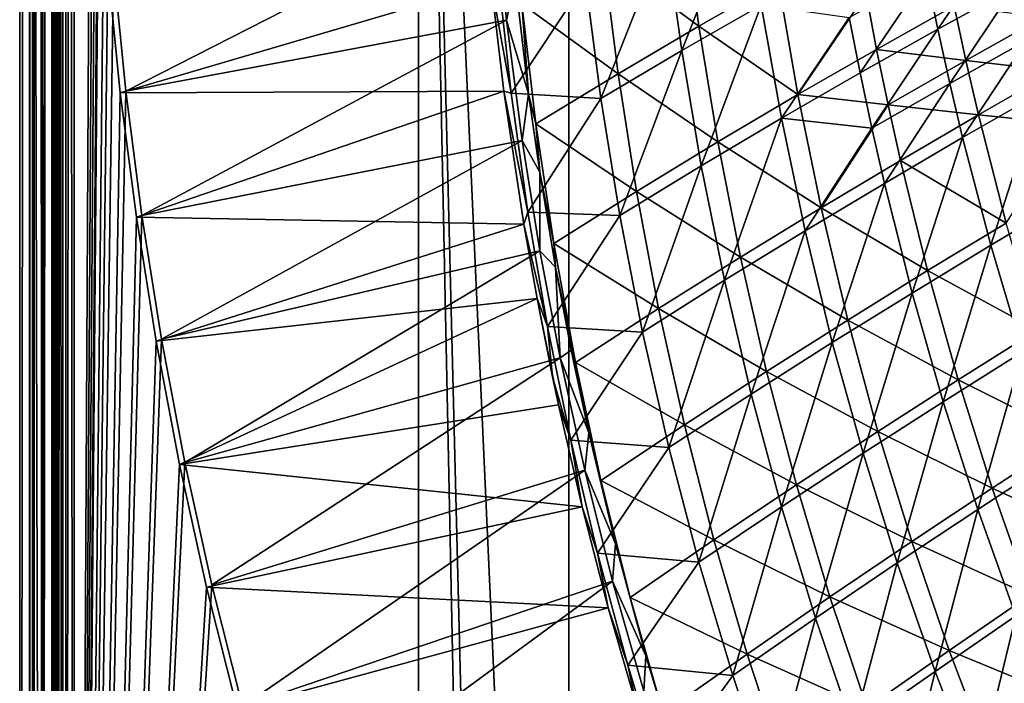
# Model space of a CAD drawing. Header units: metres. Extents: x -1 to 1402, y -1402 to 1.
# Tile 24 of 256: x 0 to 131, y -1016 to -927. Entities that reach past the tile are written whole.
import ezdxf

# ---------------------------------------------------------------- set-up
doc = ezdxf.new("R2010")
doc.units = ezdxf.units.M

msp = doc.modelspace()

# ---------------------------------------------------------------- linework, layer by layer
at = {"layer": 'None0'}
for points in [[(1.294015, -11.242748, -5.865956), (0, -9.948733, -80), (0, -1291.388062, -80)], [(2.999543, -9.948733, -80.052361), (2.999513, -1291.388062, -80.052353), (0, -9.948733, -80)], [(2.999513, -1291.388062, -80.052353), (0, -1291.388062, -80), (0, -9.948733, -80)], [(2.999513, -1291.388062, -80.052353), (2.999543, -9.948733, -80.052361), (4.293558, -11.242748, -5.918313)], [(1.294015, -1290.58252, -5.865956), (1.294015, -11.242748, -5.865956), (0, -1291.388062, -80)], [(1.294015, -11.242748, -5.865956), (1.294015, -1290.58252, -5.865956), (1.453122, -11.242748, -4.597182)], [(1.294015, -1290.58252, -5.865956), (1.777908, -1290.58252, -3.61353), (1.453122, -11.242748, -4.597182)], [(1.777908, -1290.58252, -3.61353), (1.77788, -11.242748, -3.613594), (1.453122, -11.242748, -4.597182)], [(2.336057, -11.242748, -2.598887), (1.77788, -11.242748, -3.613594), (1.777908, -1290.58252, -3.61353)], [(3.078628, -1290.58252, -1.712029), (2.336057, -11.242748, -2.598887), (1.777908, -1290.58252, -3.61353)], [(3.078628, -1290.58252, -1.712029), (3.078723, -11.242748, -1.711936), (2.336057, -11.242748, -2.598887)], [(4.293558, -1290.58252, -5.918313), (2.999513, -1291.388062, -80.052353), (4.293558, -11.242748, -5.918313)], [(5.002484, -1290.58252, -0.444609), (3.9785, -11.242748, -0.984864), (3.078628, -1290.58252, -1.712029)], [(3.9785, -11.242748, -0.984864), (3.078723, -11.242748, -1.711936), (3.078628, -1290.58252, -1.712029)], [(5.002794, -11.242748, -0.444482), (3.9785, -11.242748, -0.984864), (5.002484, -1290.58252, -0.444609)], [(4.293558, -1290.58252, -5.918313), (4.293558, -11.242748, -5.918313), (4.359362, -1290.58252, -5.346294)], [(4.293558, -11.242748, -5.918313), (4.534307, -11.242748, -4.797701), (4.359362, -1290.58252, -5.346294)], [(4.534307, -11.242748, -4.797701), (4.534304, -1290.58252, -4.79771), (4.359362, -1290.58252, -5.346294)], [(4.811808, -1290.58252, -4.293189), (4.534304, -1290.58252, -4.79771), (4.534307, -11.242748, -4.797701)], [(5.181449, -11.242748, -3.851689), (4.811808, -1290.58252, -4.293189), (4.534307, -11.242748, -4.797701)], [(5.181445, -1290.58252, -3.851693), (4.811808, -1290.58252, -4.293189), (5.181449, -11.242748, -3.851689)], [(5.991898, -11.242748, -0.13694), (5.002484, -1290.58252, -0.444609), (7.262993, -1290.58252)], [(5.991898, -11.242748, -0.13694), (5.002794, -11.242748, -0.444482), (5.002484, -1290.58252, -0.444609)], [(5.629323, -1290.58252, -3.489816), (5.181445, -1290.58252, -3.851693), (5.181449, -11.242748, -3.851689)], [(5.629323, -1290.58252, -3.489816), (5.181449, -11.242748, -3.851689), (6.138612, -11.242748, -3.221156)], [(6.138608, -1290.58252, -3.221157), (5.629323, -1290.58252, -3.489816), (6.138612, -11.242748, -3.221156)], [(7.263255, -11.242748), (5.991898, -11.242748, -0.13694), (7.262993, -1290.58252)], [(7.263255, -1290.58252, -3), (6.138608, -1290.58252, -3.221157), (7.263255, -11.242748, -3)], [(6.138608, -1290.58252, -3.221157), (6.138612, -11.242748, -3.221156), (7.263255, -11.242748, -3)], [(7.262993, -1290.58252), (10.26183, -870.310974), (7.263255, -11.242748)], [(7.263255, -11.242748, -3), (9.488518, -870.462952, -3), (7.263255, -1290.58252, -3)], [(10.556255, -886.99408), (10.26183, -870.310974), (7.262993, -1290.58252)], [(9.488518, -870.462952, -3), (9.787195, -887.165039, -3), (7.263255, -1290.58252, -3)], [(11.297174, -903.663391), (10.556255, -886.99408), (7.262993, -1290.58252)], [(7.263255, -1290.58252, -3), (9.787195, -887.165039, -3), (10.532903, -903.853088, -3)], [(12.493146, -920.306213), (11.297174, -903.663391), (7.262993, -1290.58252)], [(10.532903, -903.853088, -3), (11.734195, -920.514526, -3), (7.263255, -1290.58252, -3)], [(88.147812, -931.516418, -87.351227), (86.005852, -916.103149, -87.371613), (96.495689, -910.308411, -114.807381)], [(88.147812, -931.516418, -87.351227), (96.495689, -910.308411, -114.807381), (98.731895, -925.457214, -114.778587)], [(14.152526, -936.909119), (63.27351, -911.844849, -29.746403), (12.493146, -920.306213)], [(64.818878, -927.443787, -29.753201), (63.27351, -911.844849, -29.746403), (14.152526, -936.909119)], [(64.818878, -927.443787, -29.753201), (65.974571, -922.04425, -30.751307), (63.27351, -911.844849, -29.746403)], [(77.706604, -918.848389, -58.877357), (90.441216, -928.255981, -86.187836), (88.376831, -912.76123, -86.231682)], [(88.376831, -912.76123, -86.231682), (90.441216, -928.255981, -86.187836), (101.01313, -922.222717, -113.635529)], [(77.379074, -937.888245, -60.028831), (75.323807, -922.219238, -60.038696), (86.005852, -916.103149, -87.371613)], [(77.379074, -937.888245, -60.028831), (86.005852, -916.103149, -87.371613), (88.147812, -931.516418, -87.351227)], [(122.241272, -928.672791, -169.901718), (120.749588, -921.423584, -169.920959), (130.862228, -915.97522, -197.651596)], [(122.241272, -928.672791, -169.901718), (130.862228, -915.97522, -197.651596), (132.401108, -923.084412, -197.630478)], [(66.850624, -925.280579, -31.664791), (79.682327, -934.601624, -58.84428), (77.706604, -918.848389, -58.877357)], [(77.706604, -918.848389, -58.877357), (79.682327, -934.601624, -58.84428), (90.441216, -928.255981, -86.187836)], [(7.262993, -1290.58252), (14.152526, -936.909119), (12.493146, -920.306213)], [(11.734195, -920.514526, -3), (13.399429, -937.136047, -3), (7.263255, -1290.58252, -3)], [(11.734195, -920.514526, -3), (62.785152, -922.570496, -32.336174), (13.399429, -937.136047, -3)], [(111.916389, -934.476929, -142.273651), (110.470215, -927.089355, -142.290436), (120.749588, -921.423584, -169.920959)], [(111.916389, -934.476929, -142.273651), (120.749588, -921.423584, -169.920959), (122.241272, -928.672791, -169.901718)], [(62.785152, -922.570496, -32.336174), (64.481834, -936.921631, -32.34235), (13.399429, -937.136047, -3)], [(65.442078, -937.190552, -32.846249), (62.785152, -922.570496, -32.336174), (63.781658, -922.330322, -32.845612)], [(64.481834, -936.921631, -32.34235), (62.785152, -922.570496, -32.336174), (65.442078, -937.190552, -32.846249)], [(65.442078, -937.190552, -32.846249), (63.781658, -922.330322, -32.845612), (75.323807, -922.219238, -60.038696)], [(67.759186, -937.259583, -30.744083), (65.974571, -922.04425, -30.751307), (64.818878, -927.443787, -29.753201)], [(65.442078, -937.190552, -32.846249), (75.323807, -922.219238, -60.038696), (77.379074, -937.888245, -60.028831)], [(65.974571, -922.04425, -30.751307), (67.759186, -937.259583, -30.744083), (66.850624, -925.280579, -31.664791)], [(90.441216, -928.255981, -86.187836), (103.629875, -937.372864, -113.584732), (101.01313, -922.222717, -113.635529)], [(101.01313, -922.222717, -113.635529), (103.629875, -937.372864, -113.584732), (112.700371, -923.919922, -141.153366)], [(103.629875, -937.372864, -113.584732), (114.110573, -931.347046, -141.125198), (112.700371, -923.919922, -141.153366)], [(112.700371, -923.919922, -141.153366), (114.110573, -931.347046, -141.125198), (124.420998, -925.565002, -168.769745)], [(123.84272, -935.898682, -169.882874), (122.241272, -928.672791, -169.901718), (132.401108, -923.084412, -197.630478)], [(123.84272, -935.898682, -169.882874), (132.401108, -923.084412, -197.630478), (134.046677, -930.170105, -197.609818)], [(66.850624, -925.280579, -31.664791), (67.759186, -937.259583, -30.744083), (68.745331, -941.281555, -31.6416)], [(66.850624, -925.280579, -31.664791), (68.745331, -941.281555, -31.6416), (79.682327, -934.601624, -58.84428)], [(90.755463, -946.848389, -87.331642), (88.147812, -931.516418, -87.351227), (98.731895, -925.457214, -114.778587)], [(90.755463, -946.848389, -87.331642), (98.731895, -925.457214, -114.778587), (101.422981, -940.52533, -114.75087)], [(101.422981, -940.52533, -114.75087), (98.731895, -925.457214, -114.778587), (110.470215, -927.089355, -142.290436)], [(114.110573, -931.347046, -141.125198), (125.987633, -932.828552, -168.739807), (124.420998, -925.565002, -168.769745)], [(124.420998, -925.565002, -168.769745), (125.987633, -932.828552, -168.739807), (136.177048, -927.119507, -196.483139)], [(16.283424, -953.458191), (64.818878, -927.443787, -29.753201), (14.152526, -936.909119)], [(66.897583, -943.466797, -29.760069), (64.818878, -927.443787, -29.753201), (16.283424, -953.458191)], [(66.897583, -943.466797, -29.760069), (67.759186, -937.259583, -30.744083), (64.818878, -927.443787, -29.753201)], [(111.916389, -934.476929, -142.273651), (101.422981, -940.52533, -114.75087), (110.470215, -927.089355, -142.290436)], [(125.987633, -932.828552, -168.739807), (137.896286, -934.215698, -196.452103), (136.177048, -927.119507, -196.483139)], [(79.682327, -934.601624, -58.84428), (92.972412, -943.672974, -86.145309), (90.441216, -928.255981, -86.187836)], [(90.441216, -928.255981, -86.187836), (92.972412, -943.672974, -86.145309), (103.629875, -937.372864, -113.584732)], [(113.475357, -941.841248, -142.257233), (111.916389, -934.476929, -142.273651), (122.241272, -928.672791, -169.901718)], [(113.475357, -941.841248, -142.257233), (122.241272, -928.672791, -169.901718), (123.84272, -935.898682, -169.882874)], [(125.554802, -943.099854, -169.864471), (123.84272, -935.898682, -169.882874), (134.046677, -930.170105, -197.609818)], [(125.554802, -943.099854, -169.864471), (134.046677, -930.170105, -197.609818), (135.799683, -937.230896, -197.589615)], [(79.910431, -953.474365, -60.019478), (77.379074, -937.888245, -60.028831), (88.147812, -931.516418, -87.351227)], [(79.910431, -953.474365, -60.019478), (88.147812, -931.516418, -87.351227), (90.755463, -946.848389, -87.331642)], [(114.110573, -931.347046, -141.125198), (103.629875, -937.372864, -113.584732), (115.633499, -938.750732, -141.097534)], [(114.110573, -931.347046, -141.125198), (115.633499, -938.750732, -141.097534), (125.987633, -932.828552, -168.739807)], [(115.633499, -938.750732, -141.097534), (127.664658, -940.066711, -168.710434), (125.987633, -932.828552, -168.739807)], [(125.987633, -932.828552, -168.739807), (127.664658, -940.066711, -168.710434), (137.896286, -934.215698, -196.452103)], [(68.745331, -941.281555, -31.6416), (82.135216, -950.275513, -58.812237), (79.682327, -934.601624, -58.84428)], [(79.682327, -934.601624, -58.84428), (82.135216, -950.275513, -58.812237), (92.972412, -943.672974, -86.145309)], [(101.422981, -940.52533, -114.75087), (111.916389, -934.476929, -142.273651), (113.475357, -941.841248, -142.257233)], [(127.664658, -940.066711, -168.710434), (139.723343, -941.284668, -196.421707), (137.896286, -934.215698, -196.452103)], [(115.148064, -949.180908, -142.24118), (113.475357, -941.841248, -142.257233), (123.84272, -935.898682, -169.882874)], [(115.148064, -949.180908, -142.24118), (123.84272, -935.898682, -169.882874), (125.554802, -943.099854, -169.864471)], [(16.283424, -953.458191), (14.152526, -936.909119), (7.262993, -1290.58252)], [(7.263255, -1290.58252, -3), (13.399429, -937.136047, -3), (15.536694, -953.703369, -3)], [(13.399429, -937.136047, -3), (64.481834, -936.921631, -32.34235), (15.536694, -953.703369, -3)], [(64.481834, -936.921631, -32.34235), (67.127785, -954.593689, -32.349815), (15.536694, -953.703369, -3)], [(67.127785, -954.593689, -32.349815), (64.481834, -936.921631, -32.34235), (67.676514, -953.005371, -32.846485)], [(67.676514, -953.005371, -32.846485), (64.481834, -936.921631, -32.34235), (65.442078, -937.190552, -32.846249)], [(67.676514, -953.005371, -32.846485), (65.442078, -937.190552, -32.846249), (77.379074, -937.888245, -60.028831)], [(69.24704, -947.694763, -30.739103), (67.759186, -937.259583, -30.744083), (66.897583, -943.466797, -29.760069)], [(67.759186, -937.259583, -30.744083), (69.24704, -947.694763, -30.739103), (68.745331, -941.281555, -31.6416)], [(92.972412, -943.672974, -86.145309), (106.709122, -952.428833, -113.535675), (103.629875, -937.372864, -113.584732)], [(103.629875, -937.372864, -113.584732), (106.709122, -952.428833, -113.535675), (115.633499, -938.750732, -141.097534)], [(129.312485, -957.42041, -169.828934), (125.554802, -943.099854, -169.864471), (135.799683, -937.230896, -197.589615)], [(139.62944, -951.27063, -197.550613), (129.312485, -957.42041, -169.828934), (135.799683, -937.230896, -197.589615)], [(67.676514, -953.005371, -32.846485), (77.379074, -937.888245, -60.028831), (79.910431, -953.474365, -60.019478)], [(106.709122, -952.428833, -113.535675), (117.269875, -946.128906, -141.070404), (115.633499, -938.750732, -141.097534)], [(115.633499, -938.750732, -141.097534), (117.269875, -946.128906, -141.070404), (127.664658, -940.066711, -168.710434)], [(68.745331, -941.281555, -31.6416), (69.24704, -947.694763, -30.739103), (71.126999, -957.200745, -31.618942)], [(68.745331, -941.281555, -31.6416), (71.126999, -957.200745, -31.618942), (82.135216, -950.275513, -58.812237)], [(93.837418, -962.086243, -87.312889), (90.755463, -946.848389, -87.331642), (101.422981, -940.52533, -114.75087)], [(93.837418, -962.086243, -87.312889), (101.422981, -940.52533, -114.75087), (104.577019, -955.500366, -114.724297)], [(104.577019, -955.500366, -114.724297), (101.422981, -940.52533, -114.75087), (113.475357, -941.841248, -142.257233)], [(117.269875, -946.128906, -141.070404), (131.35228, -954.459167, -168.653534), (127.664658, -940.066711, -168.710434)], [(127.664658, -940.066711, -168.710434), (131.35228, -954.459167, -168.653534), (139.723343, -941.284668, -196.421707)], [(104.577019, -955.500366, -114.724297), (113.475357, -941.841248, -142.257233), (115.148064, -949.180908, -142.24118)], [(18.893593, -969.938416), (66.897583, -943.466797, -29.760069), (16.283424, -953.458191)], [(69.252594, -958.15979, -29.766253), (66.897583, -943.466797, -29.760069), (18.893593, -969.938416)], [(69.252594, -958.15979, -29.766253), (69.24704, -947.694763, -30.739103), (66.897583, -943.466797, -29.760069)], [(82.135216, -950.275513, -58.812237), (95.977356, -958.994568, -86.104218), (92.972412, -943.672974, -86.145309)], [(92.972412, -943.672974, -86.145309), (95.977356, -958.994568, -86.104218), (106.709122, -952.428833, -113.535675)], [(118.836571, -963.778137, -142.21019), (115.148064, -949.180908, -142.24118), (125.554802, -943.099854, -169.864471)], [(118.836571, -963.778137, -142.21019), (125.554802, -943.099854, -169.864471), (129.312485, -957.42041, -169.828934)], [(117.269875, -946.128906, -141.070404), (106.709122, -952.428833, -113.535675), (120.885666, -960.80072, -141.017776)], [(131.35228, -954.459167, -168.653534), (117.269875, -946.128906, -141.070404), (120.885666, -960.80072, -141.017776)], [(69.24704, -947.694763, -30.739103), (71.341339, -960.32782, -30.733055), (71.126999, -957.200745, -31.618942)], [(71.341339, -960.32782, -30.733055), (69.24704, -947.694763, -30.739103), (69.252594, -958.15979, -29.766253)], [(82.926956, -968.964478, -60.010654), (79.910431, -953.474365, -60.019478), (90.755463, -946.848389, -87.331642)], [(82.926956, -968.964478, -60.010654), (90.755463, -946.848389, -87.331642), (93.837418, -962.086243, -87.312889)], [(108.200172, -970.36792, -114.698921), (104.577019, -955.500366, -114.724297), (115.148064, -949.180908, -142.24118)], [(108.200172, -970.36792, -114.698921), (115.148064, -949.180908, -142.24118), (118.836571, -963.778137, -142.21019)], [(71.126999, -957.200745, -31.618942), (85.072639, -965.851868, -58.781322), (82.135216, -950.275513, -58.812237)], [(82.135216, -950.275513, -58.812237), (85.072639, -965.851868, -58.781322), (95.977356, -958.994568, -86.104218)], [(133.515137, -971.617004, -169.795197), (129.312485, -957.42041, -169.828934), (139.62944, -951.27063, -197.550613)], [(70.296684, -968.217102, -32.846386), (67.127785, -954.593689, -32.349815), (67.676514, -953.005371, -32.846485)], [(70.296684, -968.217102, -32.846386), (67.676514, -953.005371, -32.846485), (79.910431, -953.474365, -60.019478)], [(95.977356, -958.994568, -86.104218), (110.257027, -967.373535, -113.488503), (106.709122, -952.428833, -113.535675)], [(106.709122, -952.428833, -113.535675), (110.257027, -967.373535, -113.488503), (120.885666, -960.80072, -141.017776)], [(18.893593, -969.938416), (16.283424, -953.458191), (7.262993, -1290.58252)], [(15.536694, -953.703369, -3), (18.15374, -970.201782, -3), (7.263255, -1290.58252, -3)], [(15.536694, -953.703369, -3), (67.127785, -954.593689, -32.349815), (18.15374, -970.201782, -3)], [(70.296684, -968.217102, -32.846386), (79.910431, -953.474365, -60.019478), (82.926956, -968.964478, -60.010654)], [(120.885666, -960.80072, -141.017776), (135.488144, -968.727539, -168.599182), (131.35228, -954.459167, -168.653534)], [(67.127785, -954.593689, -32.349815), (68.883743, -964.491699, -32.35392), (18.15374, -970.201782, -3)], [(70.296684, -968.217102, -32.846386), (68.883743, -964.491699, -32.35392), (67.127785, -954.593689, -32.349815)], [(97.400307, -977.215088, -87.295021), (93.837418, -962.086243, -87.312889), (104.577019, -955.500366, -114.724297)], [(97.400307, -977.215088, -87.295021), (104.577019, -955.500366, -114.724297), (108.200172, -970.36792, -114.698921)], [(21.990341, -986.334167), (69.252594, -958.15979, -29.766253), (18.893593, -969.938416)], [(71.954781, -972.40918, -29.772131), (69.252594, -958.15979, -29.766253), (21.990341, -986.334167)], [(71.954781, -972.40918, -29.772131), (71.341339, -960.32782, -30.733055), (69.252594, -958.15979, -29.766253)], [(71.126999, -957.200745, -31.618942), (71.341339, -960.32782, -30.733055), (74.003357, -973.019653, -31.596916)], [(71.126999, -957.200745, -31.618942), (74.003357, -973.019653, -31.596916), (85.072639, -965.851868, -58.781322)], [(122.983063, -978.250305, -142.180756), (118.836571, -963.778137, -142.21019), (129.312485, -957.42041, -169.828934)], [(133.515137, -971.617004, -169.795197), (122.983063, -978.250305, -142.180756), (129.312485, -957.42041, -169.828934)], [(85.072639, -965.851868, -58.781322), (99.462692, -974.203003, -86.064697), (95.977356, -958.994568, -86.104218)], [(95.977356, -958.994568, -86.104218), (99.462692, -974.203003, -86.064697), (110.257027, -967.373535, -113.488503)], [(71.341339, -960.32782, -30.733055), (73.439804, -971.377563, -30.727772), (74.003357, -973.019653, -31.596916)], [(71.954781, -972.40918, -29.772131), (73.439804, -971.377563, -30.727772), (71.341339, -960.32782, -30.733055)], [(110.257027, -967.373535, -113.488503), (124.962769, -975.346924, -140.967484), (120.885666, -960.80072, -141.017776)], [(120.885666, -960.80072, -141.017776), (124.962769, -975.346924, -140.967484), (135.488144, -968.727539, -168.599182)], [(86.435669, -984.343384, -60.002373), (82.926956, -968.964478, -60.010654), (93.837418, -962.086243, -87.312889)], [(86.435669, -984.343384, -60.002373), (93.837418, -962.086243, -87.312889), (97.400307, -977.215088, -87.295021)], [(18.15374, -970.201782, -3), (68.883743, -964.491699, -32.35392), (21.257854, -986.615417, -3)], [(68.883743, -964.491699, -32.35392), (71.741035, -978.639954, -32.359688), (21.257854, -986.615417, -3)], [(68.883743, -964.491699, -32.35392), (70.953796, -974.939209, -32.358192), (71.741035, -978.639954, -32.359688)], [(70.953796, -974.939209, -32.358192), (68.883743, -964.491699, -32.35392), (70.296684, -968.217102, -32.846386)], [(112.293945, -985.108826, -114.674797), (108.200172, -970.36792, -114.698921), (118.836571, -963.778137, -142.21019)], [(112.293945, -985.108826, -114.674797), (118.836571, -963.778137, -142.21019), (122.983063, -978.250305, -142.180756)], [(74.003357, -973.019653, -31.596916), (88.501663, -981.312683, -58.751644), (85.072639, -965.851868, -58.781322)], [(85.072639, -965.851868, -58.781322), (88.501663, -981.312683, -58.751644), (99.462692, -974.203003, -86.064697)], [(99.462692, -974.203003, -86.064697), (114.278893, -982.190674, -113.443359), (110.257027, -967.373535, -113.488503)], [(110.257027, -967.373535, -113.488503), (114.278893, -982.190674, -113.443359), (124.962769, -975.346924, -140.967484)], [(73.382698, -983.362793, -32.846317), (70.953796, -974.939209, -32.358192), (70.296684, -968.217102, -32.846386)], [(73.382698, -983.362793, -32.846317), (70.296684, -968.217102, -32.846386), (82.926956, -968.964478, -60.010654)], [(124.962769, -975.346924, -140.967484), (140.075989, -982.856323, -168.547562), (135.488144, -968.727539, -168.599182)], [(7.262993, -1290.58252), (21.990341, -986.334167), (18.893593, -969.938416)], [(73.382698, -983.362793, -32.846317), (82.926956, -968.964478, -60.010654), (86.435669, -984.343384, -60.002373)], [(18.15374, -970.201782, -3), (21.257854, -986.615417, -3), (7.263255, -1290.58252, -3)], [(75.784218, -982.396667, -30.722532), (73.439804, -971.377563, -30.727772), (71.954781, -972.40918, -29.772131)], [(74.003357, -973.019653, -31.596916), (73.439804, -971.377563, -30.727772), (75.784218, -982.396667, -30.722532)], [(101.445953, -992.215149, -87.278053), (97.400307, -977.215088, -87.295021), (108.200172, -970.36792, -114.698921)], [(101.445953, -992.215149, -87.278053), (108.200172, -970.36792, -114.698921), (112.293945, -985.108826, -114.674797)], [(25.580467, -1002.628906), (71.954781, -972.40918, -29.772131), (21.990341, -986.334167)], [(75.243324, -987.367371, -29.778164), (71.954781, -972.40918, -29.772131), (25.580467, -1002.628906)], [(75.243324, -987.367371, -29.778164), (75.784218, -982.396667, -30.722532), (71.954781, -972.40918, -29.772131)], [(127.588036, -992.578369, -142.152939), (122.983063, -978.250305, -142.180756), (133.515137, -971.617004, -169.795197)], [(138.162888, -985.67157, -169.763306), (127.588036, -992.578369, -142.152939), (133.515137, -971.617004, -169.795197)], [(74.003357, -973.019653, -31.596916), (75.784218, -982.396667, -30.722532), (77.381828, -988.719849, -31.575611)], [(74.003357, -973.019653, -31.596916), (77.381828, -988.719849, -31.575611), (88.501663, -981.312683, -58.751644)], [(73.382698, -983.362793, -32.846317), (71.741035, -978.639954, -32.359688), (70.953796, -974.939209, -32.358192)], [(88.501663, -981.312683, -58.751644), (103.434158, -989.281494, -86.026878), (99.462692, -974.203003, -86.064697)], [(99.462692, -974.203003, -86.064697), (103.434158, -989.281494, -86.026878), (114.278893, -982.190674, -113.443359)], [(114.278893, -982.190674, -113.443359), (129.505386, -989.751282, -140.919678), (124.962769, -975.346924, -140.967484)], [(124.962769, -975.346924, -140.967484), (129.505386, -989.751282, -140.919678), (140.075989, -982.856323, -168.547562)], [(90.43869, -999.590759, -59.994633), (86.435669, -984.343384, -60.002373), (97.400307, -977.215088, -87.295021)], [(90.43869, -999.590759, -59.994633), (97.400307, -977.215088, -87.295021), (101.445953, -992.215149, -87.278053)], [(21.257854, -986.615417, -3), (71.741035, -978.639954, -32.359688), (74.882233, -992.247375, -32.365112)], [(74.882233, -992.247375, -32.365112), (71.741035, -978.639954, -32.359688), (73.382698, -983.362793, -32.846317)], [(116.859131, -999.703064, -114.65197), (112.293945, -985.108826, -114.674797), (122.983063, -978.250305, -142.180756)], [(127.588036, -992.578369, -142.152939), (116.859131, -999.703064, -114.65197), (122.983063, -978.250305, -142.180756)], [(77.381828, -988.719849, -31.575611), (92.428406, -996.640625, -58.723282), (88.501663, -981.312683, -58.751644)], [(88.501663, -981.312683, -58.751644), (92.428406, -996.640625, -58.723282), (103.434158, -989.281494, -86.026878)], [(79.322289, -997.137695, -30.715616), (75.784218, -982.396667, -30.722532), (75.243324, -987.367371, -29.778164)], [(75.784218, -982.396667, -30.722532), (79.322289, -997.137695, -30.715616), (77.381828, -988.719849, -31.575611)], [(103.434158, -989.281494, -86.026878), (118.779404, -996.863281, -113.400406), (114.278893, -982.190674, -113.443359)], [(114.278893, -982.190674, -113.443359), (118.779404, -996.863281, -113.400406), (129.505386, -989.751282, -140.919678)], [(129.505386, -989.751282, -140.919678), (145.118225, -996.827759, -168.49884), (140.075989, -982.856323, -168.547562)], [(76.934647, -998.389404, -32.84639), (74.882233, -992.247375, -32.365112), (73.382698, -983.362793, -32.846317)], [(76.934647, -998.389404, -32.84639), (73.382698, -983.362793, -32.846317), (86.435669, -984.343384, -60.002373)], [(76.934647, -998.389404, -32.84639), (86.435669, -984.343384, -60.002373), (90.43869, -999.590759, -59.994633)], [(105.975441, -1007.065796, -87.262032), (101.445953, -992.215149, -87.278053), (112.293945, -985.108826, -114.674797)], [(105.975441, -1007.065796, -87.262032), (112.293945, -985.108826, -114.674797), (116.859131, -999.703064, -114.65197)], [(132.651947, -1006.743225, -142.126801), (127.588036, -992.578369, -142.152939), (138.162888, -985.67157, -169.763306)], [(25.580467, -1002.628906), (21.990341, -986.334167), (7.262993, -1290.58252)], [(7.263255, -1290.58252, -3), (21.257854, -986.615417, -3), (24.855837, -1002.927917, -3)], [(21.257854, -986.615417, -3), (74.882233, -992.247375, -32.365112), (24.855837, -1002.927917, -3)], [(29.670143, -1018.805542), (75.243324, -987.367371, -29.778164), (25.580467, -1002.628906)], [(78.954277, -1002.12738, -29.783962), (75.243324, -987.367371, -29.778164), (29.670143, -1018.805542)], [(78.954277, -1002.12738, -29.783962), (79.322289, -997.137695, -30.715616), (75.243324, -987.367371, -29.778164)], [(77.381828, -988.719849, -31.575611), (79.322289, -997.137695, -30.715616), (81.26886, -1004.283875, -31.555122)], [(77.381828, -988.719849, -31.575611), (81.26886, -1004.283875, -31.555122), (92.428406, -996.640625, -58.723282)], [(92.428406, -996.640625, -58.723282), (107.896843, -1004.212524, -85.990891), (103.434158, -989.281494, -86.026878)], [(103.434158, -989.281494, -86.026878), (107.896843, -1004.212524, -85.990891), (118.779404, -996.863281, -113.400406)], [(118.779404, -996.863281, -113.400406), (134.516388, -1003.994934, -140.874527), (129.505386, -989.751282, -140.919678)], [(129.505386, -989.751282, -140.919678), (134.516388, -1003.994934, -140.874527), (145.118225, -996.827759, -168.49884)], [(74.882233, -992.247375, -32.365112), (78.364883, -1005.656067, -32.370323), (24.855837, -1002.927917, -3)], [(78.364883, -1005.656067, -32.370323), (74.882233, -992.247375, -32.365112), (76.934647, -998.389404, -32.84639)], [(94.937363, -1014.685303, -59.987423), (90.43869, -999.590759, -59.994633), (101.445953, -992.215149, -87.278053)], [(94.937363, -1014.685303, -59.987423), (101.445953, -992.215149, -87.278053), (105.975441, -1007.065796, -87.262032)], [(121.896523, -1014.130859, -114.630501), (116.859131, -999.703064, -114.65197), (127.588036, -992.578369, -142.152939)], [(132.651947, -1006.743225, -142.126801), (121.896523, -1014.130859, -114.630501), (127.588036, -992.578369, -142.152939)], [(83.382782, -1012.047668, -30.708786), (79.322289, -997.137695, -30.715616), (78.954277, -1002.12738, -29.783962)], [(79.322289, -997.137695, -30.715616), (83.382782, -1012.047668, -30.708786), (81.26886, -1004.283875, -31.555122)], [(81.26886, -1004.283875, -31.555122), (96.858315, -1011.817688, -58.696342), (92.428406, -996.640625, -58.723282)], [(92.428406, -996.640625, -58.723282), (96.858315, -1011.817688, -58.696342), (107.896843, -1004.212524, -85.990891)], [(107.896843, -1004.212524, -85.990891), (123.761803, -1011.371826, -113.359795), (118.779404, -996.863281, -113.400406)], [(118.779404, -996.863281, -113.400406), (123.761803, -1011.371826, -113.359795), (134.516388, -1003.994934, -140.874527)], [(80.961792, -1013.295288, -32.84647), (78.364883, -1005.656067, -32.370323), (76.934647, -998.389404, -32.84639)], [(80.961792, -1013.295288, -32.84647), (76.934647, -998.389404, -32.84639), (90.43869, -999.590759, -59.994633)], [(80.961792, -1013.295288, -32.84647), (90.43869, -999.590759, -59.994633), (94.937363, -1014.685303, -59.987423)], [(110.989861, -1021.746277, -87.246986), (105.975441, -1007.065796, -87.262032), (116.859131, -999.703064, -114.65197)], [(121.896523, -1014.130859, -114.630501), (110.989861, -1021.746277, -87.246986), (116.859131, -999.703064, -114.65197)], [(29.670143, -1018.805542), (25.580467, -1002.628906), (7.262993, -1290.58252)], [(24.855837, -1002.927917, -3), (28.953835, -1019.12207, -3), (7.263255, -1290.58252, -3)], [(24.855837, -1002.927917, -3), (78.364883, -1005.656067, -32.370323), (28.953835, -1019.12207, -3)], [(34.264809, -1034.846069), (78.954277, -1002.12738, -29.783962), (29.670143, -1018.805542)], [(83.100937, -1016.74408, -29.789534), (78.954277, -1002.12738, -29.783962), (34.264809, -1034.846069)], [(83.100937, -1016.74408, -29.789534), (83.382782, -1012.047668, -30.708786), (78.954277, -1002.12738, -29.783962)], [(96.858315, -1011.817688, -58.696342), (112.854401, -1018.97583, -85.956863), (107.896843, -1004.212524, -85.990891)], [(107.896843, -1004.212524, -85.990891), (112.854401, -1018.97583, -85.956863), (123.761803, -1011.371826, -113.359795)], [(123.761803, -1011.371826, -113.359795), (139.997864, -1018.058777, -140.832184), (134.516388, -1003.994934, -140.874527)], [(81.26886, -1004.283875, -31.555122), (83.382782, -1012.047668, -30.708786), (85.670242, -1019.693237, -31.535545)], [(81.26886, -1004.283875, -31.555122), (85.670242, -1019.693237, -31.535545), (96.858315, -1011.817688, -58.696342)], [(78.364883, -1005.656067, -32.370323), (82.183182, -1018.862976, -32.375317), (28.953835, -1019.12207, -3)], [(82.183182, -1018.862976, -32.375317), (78.364883, -1005.656067, -32.370323), (80.961792, -1013.295288, -32.84647)], [(127.406929, -1028.372192, -114.610435), (121.896523, -1014.130859, -114.630501), (132.651947, -1006.743225, -142.126801)], [(138.175278, -1020.725891, -142.102386), (127.406929, -1028.372192, -114.610435), (132.651947, -1006.743225, -142.126801)], [(99.933044, -1029.605957, -59.98074), (94.937363, -1014.685303, -59.987423), (105.975441, -1007.065796, -87.262032)], [(99.933044, -1029.605957, -59.98074), (105.975441, -1007.065796, -87.262032), (110.989861, -1021.746277, -87.246986)], [(87.948166, -1026.960083, -30.70219), (83.382782, -1012.047668, -30.708786), (83.100937, -1016.74408, -29.789534)], [(83.382782, -1012.047668, -30.708786), (87.948166, -1026.960083, -30.70219), (85.670242, -1019.693237, -31.535545)], [(85.670242, -1019.693237, -31.535545), (101.795395, -1026.823242, -58.67091), (96.858315, -1011.817688, -58.696342)], [(96.858315, -1011.817688, -58.696342), (101.795395, -1026.823242, -58.67091), (112.854401, -1018.97583, -85.956863)], [(112.854401, -1018.97583, -85.956863), (129.228622, -1025.696289, -113.321678), (123.761803, -1011.371826, -113.359795)], [(123.761803, -1011.371826, -113.359795), (129.228622, -1025.696289, -113.321678), (139.997864, -1018.058777, -140.832184)], [(85.43512, -1027.955322, -32.846481), (82.183182, -1018.862976, -32.375317), (80.961792, -1013.295288, -32.84647)], [(85.43512, -1027.955322, -32.846481), (80.961792, -1013.295288, -32.84647), (94.937363, -1014.685303, -59.987423)], [(85.43512, -1027.955322, -32.846481), (94.937363, -1014.685303, -59.987423), (99.933044, -1029.605957, -59.98074)], [(116.490311, -1036.236084, -87.232941), (110.989861, -1021.746277, -87.246986), (121.896523, -1014.130859, -114.630501)], [(127.406929, -1028.372192, -114.610435), (116.490311, -1036.236084, -87.232941), (121.896523, -1014.130859, -114.630501)]]:
    msp.add_3dface(points, dxfattribs=at)
at = {"layer": 'None01'}
for points in [[(73.101234, -598.952698, -521.977783), (53.101238, -793.10022, -521.977783), (73.101234, -1235.141357, -521.977783)], [(73.101234, -598.952698, -541.977783), (73.101234, -1235.141357, -541.977783), (53.101238, -793.10022, -541.977783)], [(73.101234, -1235.141357, -521.977783), (73.101234, -1235.141357, -541.977783), (73.101234, -598.952698, -521.977783)], [(73.101234, -1235.141357, -541.977783), (73.101234, -598.952698, -541.977783), (73.101234, -598.952698, -521.977783)], [(53.102093, -1235.141235, -521.977783), (62.233059, -1234.176392, -521.977783), (53.101238, -793.10022, -521.977783)], [(62.233059, -1234.176392, -521.977783), (64.183357, -1234.218994, -521.977783), (53.101238, -793.10022, -521.977783)], [(53.101238, -793.10022, -521.977783), (64.183357, -1234.218994, -521.977783), (73.101234, -1235.141357, -521.977783)], [(53.102093, -1235.141235, -521.977783), (53.101238, -793.10022, -521.977783), (53.102093, -1235.141235, -541.977783)], [(53.101238, -793.10022, -521.977783), (53.101238, -793.10022, -541.977783), (53.102093, -1235.141235, -541.977783)], [(53.101238, -793.10022, -541.977783), (73.101234, -1235.141357, -541.977783), (64.183357, -1234.218994, -541.977783)], [(53.102093, -1235.141235, -541.977783), (53.101238, -793.10022, -541.977783), (62.233059, -1234.176392, -541.977783)], [(62.233059, -1234.176392, -541.977783), (53.101238, -793.10022, -541.977783), (64.183357, -1234.218994, -541.977783)]]:
    msp.add_3dface(points, dxfattribs=at)

doc.saveas('drawing.dxf')
